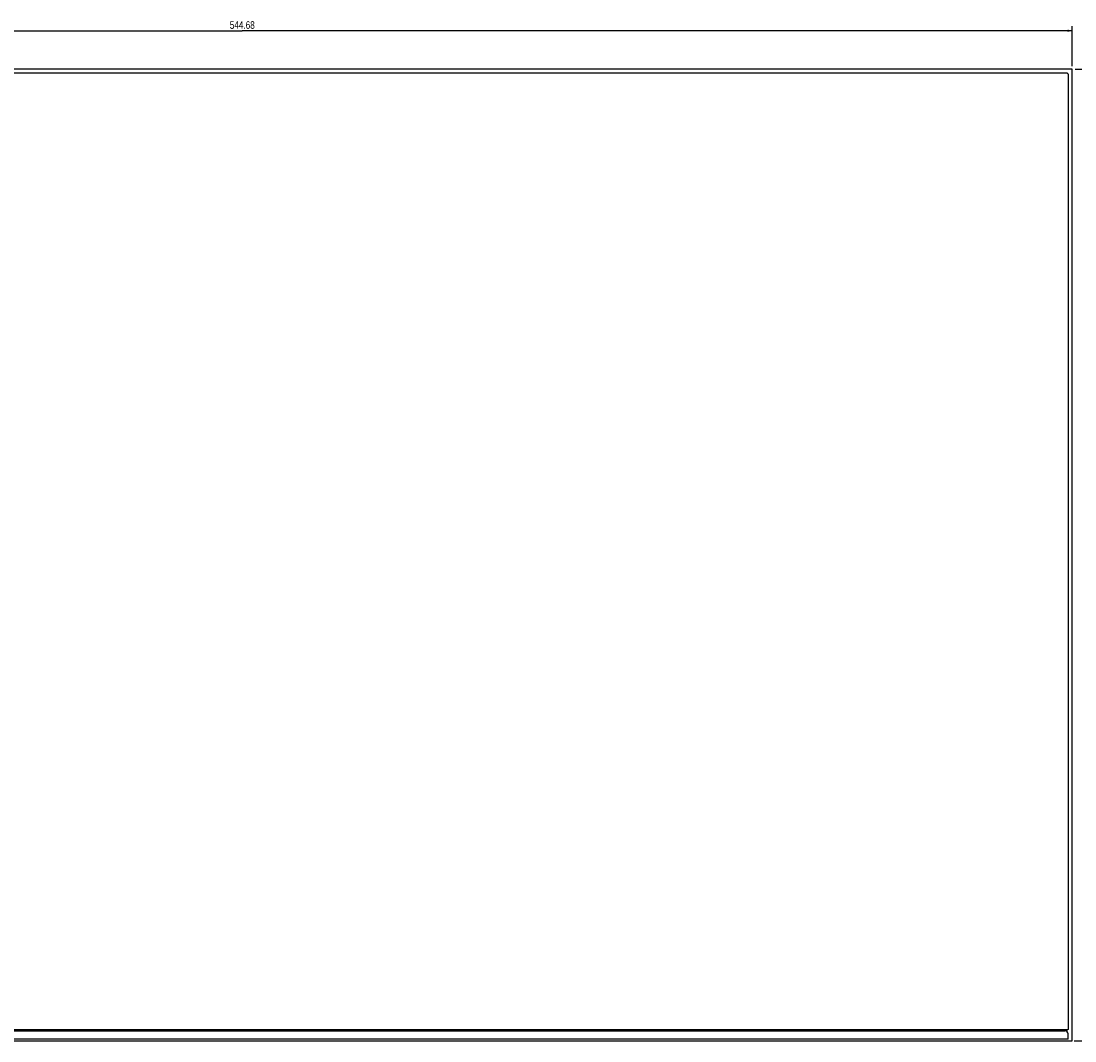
# Model space of a CAD drawing. Header units: millimetres. Extents: x 0 to 1852, y 0 to 1359.
# Tile 19 of 54: x 431 to 777, y 430 to 764. Entities that reach past the tile are written whole.
import ezdxf

# ---------------------------------------------------------------- set-up
doc = ezdxf.new("R2010")
doc.units = ezdxf.units.MM
doc.header["$LTSCALE"] = 65.395
doc.layers.get('0').update_dxf_attribs({"linetype": 'CONTINUOUS'})
doc.styles.get("Standard").update_dxf_attribs({"font": 'txt', "width": 0.8})
doc.dimstyles.new('DIMSTYLE_1', dxfattribs={"dimtxt": 2.5, "dimasz": 1.5, "dimexe": 1.5, "dimexo": 2, "dimtad": 1, "dimdsep": 46, "dimtxsty": 'Standard', "dimblk": '_FILLED', "dimblk1": '_FILLED', "dimblk2": '_FILLED', "dimcen": 0.09, "dimadec": 0, "dimazin": 0, "dimtp": 0.01, "dimtm": 0.01, "dimtfac": 1, "dimtofl": 0, "dimtmove": 0, "dimatfit": 3, "dimldrblk": '_FILLED', "dimfxl": 0, "dimtolj": 1, "dimarcsym": 0})

# ---------------------------------------------------------------- blocks, each defined once
blk = doc.blocks.new('_FILLED')
at = {"color": 0, "linetype": 'ByBlock'}
blk.add_solid([(0, 0), (-1, 0.27), (-1, -0.27)], dxfattribs=at)
blk = doc.blocks.new('*D1')
at = {"color": 2, "linetype": 'Continuous'}
for p, q in [((231.07, 749.44), (231.07, 762.55)), ((231.07, 761.05), (503.41, 761.05)), ((775.75, 761.05), (503.41, 761.05)), ((775.75, 749.44), (775.75, 762.55))]:
    blk.add_line(p, q, dxfattribs=at)
at = {"color": 2, "linetype": 'Continuous', "xscale": 1.5, "yscale": 1.5, "zscale": 1.5, "rotation": 180}
blk.add_blockref('_FILLED', (231.07, 761.05), dxfattribs=at)
at = {"color": 2, "linetype": 'Continuous', "xscale": 1.5, "yscale": 1.5, "zscale": 1.5}
blk.add_blockref('_FILLED', (775.75, 761.05), dxfattribs=at)
at = {"color": 2, "linetype": 'Continuous', "insert": (503.41, 764.18), "char_height": 2.5, "width": 12, "attachment_point": 2, "line_spacing_factor": 0.9}
blk.add_mtext('544.68', dxfattribs=at)
blk = doc.blocks.new('*D2')
at = {"color": 2, "linetype": 'Continuous'}
for p, q in [((776.75, 748.44), (802.15, 748.44)), ((800.65, 748.44), (800.65, 588.99)), ((800.65, 429.54), (800.65, 588.99)), ((776.41, 429.54), (802.15, 429.54))]:
    blk.add_line(p, q, dxfattribs=at)
at = {"color": 2, "linetype": 'Continuous', "xscale": 1.5, "yscale": 1.5, "zscale": 1.5}
for p, rotation in [((800.65, 748.44), 90), ((800.65, 429.54), 270)]:
    blk.add_blockref('_FILLED', p, dxfattribs=dict(at, rotation=rotation))
at = {"color": 2, "linetype": 'Continuous', "insert": (797.53, 588.99), "char_height": 2.5, "width": 10, "attachment_point": 2, "rotation": 90, "line_spacing_factor": 0.9}
blk.add_mtext('318.9', dxfattribs=at)

msp = doc.modelspace()

# ---------------------------------------------------------------- linework, layer by layer
at = {"color": 7, "linetype": 'Continuous'}
for p, q in [((775.751, 748.443), (231.071, 748.443)), ((774.201, 747.093), (232.621, 747.093)), ((774.551, 746.743), (774.051, 747.243)), ((775.751, 429.543), (775.751, 748.443)), ((774.401, 746.893), (774.401, 433.373)), ((774.201, 433.173), (232.621, 433.173)), ((233.411, 432.823), (773.411, 432.823)), ((774.051, 433.023), (774.551, 433.523)), ((231.071, 429.543), (775.751, 429.543)), ((232.411, 430.243), (774.411, 430.243)), ((774.411, 430.143), (774.411, 431.823))]:
    msp.add_line(p, q, dxfattribs=at)
msp.add_arc((773.411, 431.823), 1, 0, 90, dxfattribs=at)

# ---------------------------------------------------------------- dimensions: what is measured, and where the dimension line sits
at = {"color": 2, "linetype": 'Continuous'}
dim = msp.add_linear_dim(base=(775.751, 761.053), p1=(231.071, 747.443), p2=(775.751, 747.443), dimstyle='DIMSTYLE_1', dxfattribs=at)
dim.commit()
dim.dimension.update_dxf_attribs({"geometry": '*D1', "text_midpoint": (503.474, 761.053), "dimtype": 160})
dim = msp.add_linear_dim(base=(800.65, 429.543), p1=(774.751, 748.443), p2=(774.411, 429.543), angle=270, dimstyle='DIMSTYLE_1', dxfattribs=at)
dim.commit()
dim.dimension.update_dxf_attribs({"geometry": '*D2', "text_midpoint": (800.65, 588.993), "dimtype": 160})

doc.saveas('drawing.dxf')
